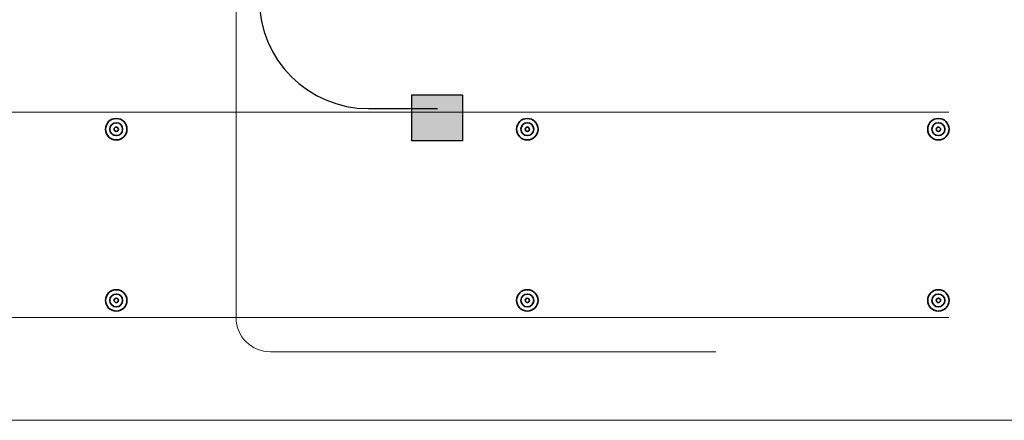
# Model space of a CAD drawing. Header units: inches. Extents: x 298 to 9722, y 170 to 7422.
# Tile 5 of 36: x 732 to 858, y 352 to 403. Entities that reach past the tile are written whole.
import ezdxf

# ---------------------------------------------------------------- set-up
doc = ezdxf.new("R2010")
doc.units = ezdxf.units.IN
doc.header["$MEASUREMENT"] = 0
for name, color, linetype, lineweight in [('E-ANNO-TEXT', 7, 'Continuous', 25), ('E-DETL-GRPH', 7, 'Continuous', 35), ('S-301 Building Sections [E-202 Reference]$0$G-ELECT-REF', 253, 'Continuous', 9)]:
    doc.layers.add(name, color=color, linetype=linetype, lineweight=lineweight)

# ---------------------------------------------------------------- blocks, each defined once
blk = doc.blocks.new('S-301 Building Sections [E-202 Reference]')
at = {"color": 9}
for centre, radius in [((702.368, 237.447), 0.313), ((714.368, 237.447), 0.313), ((726.368, 237.447), 0.313), ((702.368, 237.447), 0.188), ((702.368, 237.447), 0.0625), ((714.368, 237.447), 0.188), ((714.368, 237.447), 0.0625), ((726.368, 237.447), 0.188), ((726.368, 237.447), 0.0625), ((702.368, 232.447), 0.313), ((702.368, 232.447), 0.188), ((714.368, 232.447), 0.313), ((714.368, 232.447), 0.188), ((726.368, 232.447), 0.313), ((726.368, 232.447), 0.188), ((702.368, 232.447), 0.0625), ((714.368, 232.447), 0.0625), ((726.368, 232.447), 0.0625)]:
    blk.add_circle(centre, radius, dxfattribs=at)
at = {"layer": 'S-301 Building Sections [E-202 Reference]$0$G-ELECT-REF', "color": 9}
for p, q in [((705.868, 231.947), (705.868, 257.772)), ((726.669, 237.947), (654.052, 237.947)), ((726.669, 231.947), (654.052, 231.947)), ((719.868, 230.947), (706.868, 230.947))]:
    blk.add_line(p, q, dxfattribs=at)
at = {"layer": 'S-301 Building Sections [E-202 Reference]$0$G-ELECT-REF', "color": 9, "extrusion": (0, 0, -1)}
blk.add_arc((-706.868, 231.947), 1, 270, 0, dxfattribs=at)
at = {"layer": 'S-301 Building Sections [E-202 Reference]$0$G-ELECT-REF', "color": 9}
blk.add_3dface([(729.368, 228.947), (651.368, 228.947), (651.368, 240.947), (729.368, 240.947)], dxfattribs=at)

msp = doc.modelspace()

# ---------------------------------------------------------------- hatches: boundary and pattern name
at = {"layer": 'E-ANNO-TEXT'}
h = msp.add_hatch(color=0, dxfattribs=at)
h.dxf.hatch_style = 1
h.paths.add_polyline_path([(788.39299, 393.26924), (781.87654, 393.26924), (781.87654, 387.35114), (788.39299, 387.35114)])

# ---------------------------------------------------------------- linework, layer by layer
at = {"layer": 'E-ANNO-TEXT', "color": 0}
msp.add_line((776.33335, 391.49065), (785.19632, 391.49065), dxfattribs=at)
msp.add_lwpolyline([(788.39299, 393.26924), (788.39299, 387.35114), (781.87654, 387.35114), (781.87654, 393.26924)], close=True, dxfattribs=at)
msp.add_arc((776.33335, 405.49065), 14, 180, 270, dxfattribs=at)

# ---------------------------------------------------------------- block references
at = {"layer": 'E-DETL-GRPH', "color": 0, "xscale": 4.39128, "yscale": 4.39128, "zscale": 4.39128}
msp.add_blockref('S-301 Building Sections [E-202 Reference]', (-2340.28999, -653.85082), dxfattribs=at)

doc.saveas('drawing.dxf')
